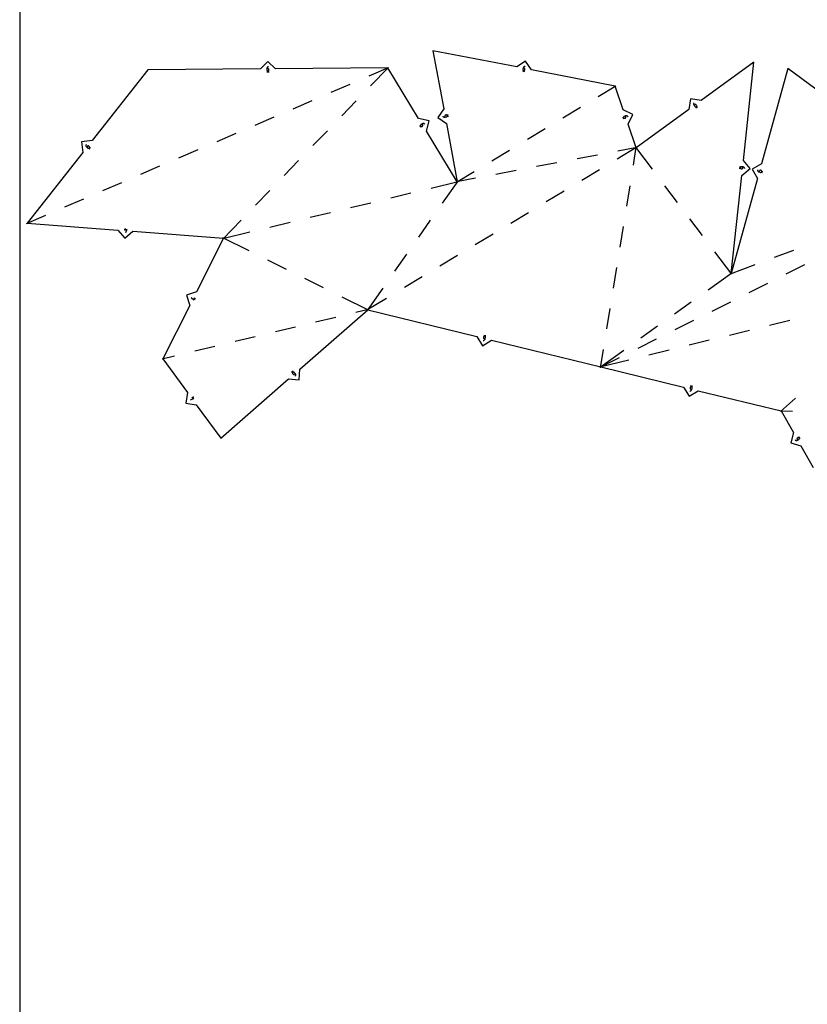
# Model space of a CAD drawing. Extents: x 0 to 600, y 0 to 900.
# Tile 5 of 22: x 0 to 166, y 258 to 465. Entities that reach past the tile are written whole.
import ezdxf

# ---------------------------------------------------------------- set-up
doc = ezdxf.new("R2010")
doc.units = 0

msp = doc.modelspace()

# ---------------------------------------------------------------- linework, layer by layer
at = {"layer": 'annotation', "color": 1}
for p, q in [((52.110143, 454.698781), (52.105955, 454.634366)), ((52.317463, 454.635992), (52.105955, 454.634366)), ((52.105955, 454.634366), (52.108389, 454.317791)), ((52.108389, 454.317791), (52.108389, 454.317791)), ((52.108389, 454.317791), (52.112097, 454.279769)), ((52.123337, 454.760742), (52.110143, 454.698781)), ((52.112097, 454.279769), (52.122215, 454.244028)), ((52.122215, 454.244028), (52.138136, 454.211163)), ((52.144972, 454.819478), (52.123337, 454.760742)), ((52.138136, 454.211163), (52.159254, 454.181769)), ((52.174482, 454.874217), (52.144972, 454.819478)), ((52.211304, 454.924187), (52.174482, 454.874217)), ((52.254872, 454.968618), (52.211304, 454.924187)), ((52.304621, 455.006737), (52.254872, 454.968618)), ((52.359986, 455.037775), (52.304621, 455.006737)), ((52.355529, 454.63289), (52.317463, 454.635992)), ((52.391399, 454.623374), (52.355529, 454.63289)), ((52.420403, 455.060959), (52.359986, 455.037775)), ((52.424472, 454.608032), (52.391399, 454.623374)), ((52.420403, 455.060959), (52.420403, 455.060959)), ((52.454149, 454.587448), (52.424472, 454.608032)), ((52.47983, 454.562208), (52.454149, 454.587448)), ((52.500915, 454.532898), (52.47983, 454.562208)), ((52.482737, 454.184257), (52.503368, 454.213972)), ((52.516804, 454.500105), (52.500915, 454.532898)), ((52.503368, 454.213972), (52.51875, 454.247077)), ((52.526897, 454.464413), (52.516804, 454.500105)), ((52.51875, 454.247077), (52.528293, 454.282969)), ((52.530595, 454.426409), (52.526897, 454.464413)), ((52.528293, 454.282969), (52.531405, 454.321044)), ((52.531405, 454.321044), (52.530595, 454.426409)), ((52.530595, 454.426409), (52.530595, 454.426409)), ((106.059796, 454.458885), (106.055877, 454.420884)), ((106.055877, 454.420884), (106.058694, 454.383845)), ((106.058694, 454.383845), (106.067771, 454.348473)), ((106.12029, 454.769635), (106.059796, 454.458885)), ((106.059796, 454.458885), (106.059796, 454.458885)), ((106.067771, 454.348473), (106.082629, 454.31547)), ((106.082629, 454.31547), (106.102792, 454.28554)), ((106.102792, 454.28554), (106.127783, 454.259386)), ((106.13719, 454.831935), (106.12029, 454.769635)), ((106.327907, 454.729218), (106.12029, 454.769635)), ((106.127783, 454.259386), (106.157124, 454.237712)), ((106.162428, 454.890041), (106.13719, 454.831935)), ((106.157124, 454.237712), (106.190338, 454.221221)), ((106.195298, 454.943309), (106.162428, 454.890041)), ((106.190338, 454.221221), (106.226949, 454.210616)), ((106.235093, 454.991096), (106.195298, 454.943309)), ((106.226949, 454.210616), (106.226949, 454.210616)), ((106.226949, 454.210616), (106.264942, 454.206698)), ((106.281107, 455.032757), (106.235093, 454.991096)), ((106.264942, 454.206698), (106.301958, 454.209517)), ((106.332632, 455.067648), (106.281107, 455.032757)), ((106.301958, 454.209517), (106.337299, 454.218599)), ((106.364598, 454.718617), (106.327907, 454.729218)), ((106.388961, 455.095127), (106.332632, 455.067648)), ((106.337299, 454.218599), (106.370266, 454.23347)), ((106.397864, 454.702166), (106.364598, 454.718617)), ((106.370266, 454.23347), (106.40016, 454.253655)), ((106.449388, 455.114549), (106.388961, 455.095127)), ((106.42723, 454.68056), (106.397864, 454.702166)), ((106.40016, 454.253655), (106.426283, 454.278681)), ((106.426283, 454.278681), (106.447934, 454.308071)), ((106.452228, 454.654491), (106.42723, 454.68056)), ((106.447934, 454.308071), (106.464416, 454.341353)), ((106.513206, 455.125271), (106.449388, 455.114549)), ((106.472384, 454.624653), (106.452228, 454.654491)), ((106.464416, 454.341353), (106.475029, 454.37805)), ((106.487227, 454.59174), (106.472384, 454.624653)), ((106.475029, 454.37805), (106.495163, 454.481477)), ((106.496285, 454.556443), (106.487227, 454.59174)), ((106.495163, 454.481477), (106.499088, 454.519458)), ((106.495163, 454.481477), (106.495163, 454.481477)), ((106.499088, 454.519458), (106.496285, 454.556443)), ((106.513206, 455.125271), (106.513206, 455.125271)), ((52.084443, 453.986782), (52.560679, 453.990444)), ((52.159254, 454.181769), (52.18496, 454.15644)), ((52.18496, 454.15644), (52.214648, 454.135771)), ((52.214648, 454.135771), (52.247709, 454.120357)), ((52.247709, 454.120357), (52.283538, 454.110792)), ((52.283538, 454.110792), (52.321526, 454.107671)), ((52.321526, 454.107671), (52.359539, 454.111376)), ((52.321526, 454.107671), (52.321526, 454.107671)), ((52.359539, 454.111376), (52.395258, 454.121492)), ((52.395258, 454.121492), (52.428091, 454.137413)), ((52.428091, 454.137413), (52.457448, 454.158536)), ((52.457448, 454.158536), (52.482737, 454.184257)), ((105.970578, 454.139227), (106.438053, 454.048223)), ((142.0587, 447.203389), (142.057797, 447.141325)), ((142.057797, 447.141325), (142.065615, 447.079631)), ((142.068312, 447.26487), (142.0587, 447.203389)), ((142.065615, 447.079631), (142.082164, 447.019265)), ((142.086623, 447.32481), (142.068312, 447.26487)), ((142.082164, 447.019265), (142.107456, 446.961183)), ((142.113621, 447.382253), (142.086623, 447.32481)), ((142.107456, 446.961183), (142.141502, 446.90634)), ((142.149296, 447.436245), (142.113621, 447.382253)), ((142.312637, 447.030642), (142.141502, 446.90634)), ((142.141502, 446.90634), (142.327552, 446.650194)), ((142.149296, 447.436245), (142.149296, 447.436245)), ((142.345411, 447.050252), (142.312637, 447.030642)), ((142.327552, 446.650194), (142.327552, 446.650194)), ((142.327552, 446.650194), (142.352676, 446.621415)), ((142.380127, 447.063366), (142.345411, 447.050252)), ((142.352676, 446.621415), (142.381689, 446.59822)), ((142.415956, 447.070114), (142.380127, 447.063366)), ((142.381689, 446.59822), (142.413752, 446.580739)), ((142.413752, 446.580739), (142.448023, 446.569102)), ((142.45207, 447.070622), (142.415956, 447.070114)), ((142.448023, 446.569102), (142.483665, 446.563442)), ((142.487639, 447.065019), (142.45207, 447.070622)), ((142.483665, 446.563442), (142.519836, 446.563887)), ((142.521835, 447.053433), (142.487639, 447.065019)), ((142.500531, 446.366964), (142.885862, 446.646846)), ((142.519836, 446.563887), (142.555697, 446.57057)), ((142.55383, 447.035991), (142.521835, 447.053433)), ((142.582794, 447.012821), (142.55383, 447.035991)), ((142.555697, 446.57057), (142.590408, 446.58362)), ((142.607899, 446.984051), (142.582794, 447.012821)), ((142.590408, 446.58362), (142.62313, 446.603168)), ((142.669822, 446.898798), (142.607899, 446.984051)), ((142.607899, 446.984051), (142.607899, 446.984051)), ((142.62313, 446.603168), (142.651903, 446.628285)), ((142.62313, 446.603168), (142.62313, 446.603168)), ((142.651903, 446.628285), (142.675082, 446.657284)), ((142.689428, 446.866011), (142.669822, 446.898798)), ((142.675082, 446.657284), (142.692537, 446.689327)), ((142.702533, 446.831262), (142.689428, 446.866011)), ((142.692537, 446.689327), (142.70414, 446.723581)), ((142.709267, 446.795383), (142.702533, 446.831262)), ((142.70414, 446.723581), (142.709759, 446.759212)), ((142.709759, 446.759212), (142.709267, 446.795383)), ((89.183405, 444.632813), (89.183405, 444.632813)), ((89.183405, 444.632813), (89.216822, 444.577396)), ((89.216822, 444.577396), (89.257084, 444.528329)), ((89.257084, 444.528329), (89.303335, 444.486033)), ((89.303335, 444.486033), (89.354715, 444.450929)), ((89.354715, 444.450929), (89.410367, 444.423437)), ((89.410367, 444.423437), (89.469431, 444.403979)), ((89.469431, 444.403979), (89.53105, 444.392976)), ((89.53105, 444.392976), (89.594364, 444.390849)), ((89.594364, 444.390849), (89.658516, 444.398017)), ((89.619298, 444.680968), (89.616218, 444.643985)), ((89.616218, 444.643985), (89.619837, 444.605965)), ((89.628606, 444.716219), (89.619298, 444.680968)), ((89.619837, 444.605965), (89.658516, 444.398017)), ((89.643669, 444.749045), (89.628606, 444.716219)), ((89.664016, 444.778752), (89.643669, 444.749045)), ((89.658516, 444.398017), (89.969762, 444.45591)), ((89.689175, 444.804649), (89.664016, 444.778752)), ((89.718675, 444.826041), (89.689175, 444.804649)), ((89.752045, 444.842234), (89.718675, 444.826041)), ((89.788812, 444.852537), (89.752045, 444.842234)), ((89.892404, 444.871805), (89.788812, 444.852537)), ((89.788812, 444.852537), (89.788812, 444.852537)), ((89.930434, 444.875416), (89.892404, 444.871805)), ((89.967443, 444.872313), (89.930434, 444.875416)), ((90.002733, 444.862972), (89.967443, 444.872313)), ((89.969762, 444.45591), (90.006546, 444.466226)), ((89.969762, 444.45591), (89.969762, 444.45591)), ((90.035604, 444.84787), (90.002733, 444.862972)), ((90.006546, 444.466226), (90.039959, 444.482453)), ((90.06536, 444.827481), (90.035604, 444.84787)), ((90.039959, 444.482453), (90.069524, 444.503889)), ((90.091303, 444.802282), (90.06536, 444.827481)), ((90.069524, 444.503889), (90.094761, 444.529832)), ((90.112733, 444.772749), (90.091303, 444.802282)), ((90.094761, 444.529832), (90.115191, 444.559581)), ((90.128953, 444.739356), (90.112733, 444.772749)), ((90.115191, 444.559581), (90.130336, 444.592432)), ((90.139265, 444.702581), (90.128953, 444.739356)), ((90.130336, 444.592432), (90.139715, 444.627684)), ((90.142852, 444.664634), (90.139265, 444.702581)), ((90.139265, 444.702581), (90.139265, 444.702581)), ((90.139715, 444.627684), (90.142852, 444.664634)), ((90.299844, 444.490361), (90.212753, 444.95858)), ((127.098693, 444.493939), (127.252265, 444.043129)), ((127.281126, 444.417328), (127.276918, 444.381093)), ((127.276918, 444.381093), (127.279132, 444.344076)), ((127.279132, 444.344076), (127.288143, 444.307041)), ((127.291385, 444.452017), (127.281126, 444.417328)), ((127.288143, 444.307041), (127.288143, 444.307041)), ((127.288143, 444.307041), (127.303641, 444.272132)), ((127.307321, 444.484396), (127.291385, 444.452017)), ((127.303641, 444.272132), (127.324498, 444.241422)), ((127.328562, 444.513701), (127.307321, 444.484396)), ((127.324498, 444.241422), (127.349956, 444.21528)), ((127.354733, 444.539169), (127.328562, 444.513701)), ((127.349956, 444.21528), (127.379254, 444.194077)), ((127.385464, 444.560036), (127.354733, 444.539169)), ((127.379254, 444.194077), (127.411635, 444.178183)), ((127.420379, 444.575538), (127.385464, 444.560036)), ((127.411635, 444.178183), (127.446338, 444.167969)), ((127.720052, 444.677624), (127.420379, 444.575538)), ((127.420379, 444.575538), (127.420379, 444.575538)), ((127.446338, 444.167969), (127.482604, 444.163805)), ((127.482604, 444.163805), (127.519674, 444.166061)), ((127.519674, 444.166061), (127.556789, 444.175107)), ((127.556789, 444.175107), (127.65653, 444.209084)), ((127.65653, 444.209084), (127.691431, 444.224571)), ((127.65653, 444.209084), (127.65653, 444.209084)), ((127.691431, 444.224571), (127.722123, 444.245399)), ((127.782505, 444.693951), (127.720052, 444.677624)), ((127.788257, 444.477409), (127.720052, 444.677624)), ((127.722123, 444.245399), (127.748237, 444.270814)), ((127.748237, 444.270814), (127.769407, 444.300062)), ((127.769407, 444.300062), (127.785267, 444.332389)), ((127.845467, 444.700958), (127.782505, 444.693951)), ((127.785267, 444.332389), (127.795449, 444.367041)), ((127.797311, 444.440305), (127.788257, 444.477409)), ((127.795449, 444.367041), (127.799586, 444.403264)), ((127.799586, 444.403264), (127.797311, 444.440305)), ((127.908027, 444.698938), (127.845467, 444.700958)), ((127.969277, 444.688184), (127.908027, 444.698938)), ((128.028306, 444.668988), (127.969277, 444.688184)), ((128.084203, 444.641644), (128.028306, 444.668988)), ((128.13606, 444.606445), (128.084203, 444.641644)), ((128.182965, 444.563684), (128.13606, 444.606445)), ((128.22401, 444.513653), (128.182965, 444.563684)), ((128.22401, 444.513653), (128.22401, 444.513653)), ((84.29019, 442.688517), (84.538363, 442.282039)), ((84.487387, 442.689618), (84.484939, 442.653527)), ((84.484939, 442.653527), (84.488732, 442.617246)), ((84.49588, 442.724692), (84.487387, 442.689618)), ((84.488732, 442.617246), (84.498965, 442.581602)), ((84.510219, 442.757924), (84.49588, 442.724692)), ((84.498965, 442.581602), (84.515834, 442.547423)), ((84.530208, 442.788486), (84.510219, 442.757924)), ((84.515834, 442.547423), (84.515834, 442.547423)), ((84.515834, 442.547423), (84.53857, 442.516733)), ((84.555649, 442.815551), (84.530208, 442.788486)), ((84.53857, 442.516733), (84.565622, 442.49131)), ((84.586345, 442.838293), (84.555649, 442.815551)), ((84.565622, 442.49131), (84.596167, 442.471348)), ((84.856549, 443.003264), (84.586345, 442.838293)), ((84.586345, 442.838293), (84.586345, 442.838293)), ((84.596167, 442.471348), (84.629384, 442.457043)), ((84.629384, 442.457043), (84.664451, 442.448593)), ((84.664451, 442.448593), (84.700546, 442.446191)), ((84.700546, 442.446191), (84.736848, 442.450034)), ((84.736848, 442.450034), (84.772534, 442.460319)), ((84.772534, 442.460319), (84.806784, 442.47724)), ((84.806784, 442.47724), (84.896716, 442.532147)), ((84.913939, 443.032816), (84.856549, 443.003264)), ((84.966768, 442.822738), (84.856549, 443.003264)), ((84.896716, 442.532147), (84.927401, 442.554872)), ((84.896716, 442.532147), (84.896716, 442.532147)), ((84.973857, 443.053383), (84.913939, 443.032816)), ((84.927401, 442.554872), (84.952812, 442.58189)), ((84.952812, 442.58189), (84.972757, 442.612387)), ((84.983694, 442.788501), (84.966768, 442.822738)), ((84.972757, 442.612387), (84.987041, 442.645548)), ((85.035353, 443.065052), (84.973857, 443.053383)), ((84.99399, 442.752847), (84.983694, 442.788501)), ((84.987041, 442.645548), (84.99547, 442.680555)), ((84.997851, 442.716593), (84.99399, 442.752847)), ((84.99547, 442.680555), (84.997851, 442.716593)), ((85.097474, 443.067911), (85.035353, 443.065052)), ((85.159268, 443.062048), (85.097474, 443.067911)), ((85.219783, 443.04755), (85.159268, 443.062048)), ((85.278067, 443.024505), (85.219783, 443.04755)), ((85.333167, 442.993), (85.278067, 443.024505)), ((85.384133, 442.953122), (85.333167, 442.993)), ((85.384133, 442.953122), (85.384133, 442.953122)), ((13.97014, 438.499594), (13.968809, 438.436934)), ((13.968809, 438.436934), (13.976267, 438.375155)), ((13.980511, 438.562213), (13.97014, 438.499594)), ((13.976267, 438.375155), (13.992265, 438.315181)), ((14.000169, 438.623867), (13.980511, 438.562213)), ((13.992265, 438.315181), (14.016555, 438.257934)), ((14.000169, 438.623867), (14.000169, 438.623867)), ((14.016555, 438.257934), (14.048888, 438.204338)), ((14.048888, 438.204338), (14.089013, 438.155315)), ((14.089013, 438.155315), (14.136683, 438.111789)), ((14.267594, 438.277923), (14.136683, 438.111789)), ((14.136683, 438.111789), (14.385343, 437.915847)), ((14.293806, 438.305701), (14.267594, 438.277923)), ((14.323651, 438.327757), (14.293806, 438.305701)), ((14.356297, 438.343988), (14.323651, 438.327757)), ((14.390913, 438.354291), (14.356297, 438.343988)), ((14.385343, 437.915847), (14.385343, 437.915847)), ((14.385343, 437.915847), (14.417343, 437.894979)), ((14.426667, 438.358566), (14.390913, 438.354291)), ((14.417343, 437.894979), (14.451567, 437.880542)), ((14.462725, 438.356709), (14.426667, 438.358566)), ((14.451567, 437.880542), (14.487174, 437.872433)), ((14.498255, 438.348619), (14.462725, 438.356709)), ((14.487174, 437.872433), (14.523318, 437.870549)), ((14.532426, 438.334193), (14.498255, 438.348619)), ((14.523318, 437.870549), (14.559157, 437.874787)), ((14.564405, 438.313329), (14.532426, 438.334193)), ((14.559157, 437.874787), (14.593845, 437.885046)), ((14.647167, 438.248114), (14.564405, 438.313329)), ((14.564405, 438.313329), (14.564405, 438.313329)), ((14.593845, 437.885046), (14.626541, 437.901223)), ((14.626541, 437.901223), (14.656399, 437.923216)), ((14.628785, 437.690289), (14.923549, 438.064358)), ((14.674945, 438.221889), (14.647167, 438.248114)), ((14.656399, 437.923216), (14.682576, 437.950921)), ((14.697001, 438.192009), (14.674945, 438.221889)), ((14.682576, 437.950921), (14.70344, 437.982913)), ((14.682576, 437.950921), (14.682576, 437.950921)), ((14.713232, 438.159311), (14.697001, 438.192009)), ((14.70344, 437.982913), (14.717865, 438.017119)), ((14.723536, 438.124635), (14.713232, 438.159311)), ((14.717865, 438.017119), (14.725955, 438.0527)), ((14.727812, 438.088818), (14.723536, 438.124635)), ((14.725955, 438.0527), (14.727812, 438.088818)), ((151.80291, 434.034463), (151.752453, 433.560894)), ((151.896087, 433.785183), (151.895451, 433.746994)), ((151.895451, 433.746994), (151.901443, 433.710358)), ((151.903503, 433.82257), (151.896087, 433.785183)), ((151.896087, 433.785183), (151.896087, 433.785183)), ((151.901443, 433.710358), (151.913532, 433.675929)), ((151.917076, 433.85708), (151.903503, 433.82257)), ((151.913532, 433.675929), (151.931183, 433.644363)), ((151.936146, 433.888177), (151.917076, 433.85708)), ((151.931183, 433.644363), (151.953865, 433.616316)), ((151.960053, 433.915325), (151.936146, 433.888177)), ((151.953865, 433.616316), (151.981045, 433.592443)), ((151.988138, 433.937988), (151.960053, 433.915325)), ((151.981045, 433.592443), (152.012189, 433.5734)), ((152.01974, 433.95563), (151.988138, 433.937988)), ((152.012189, 433.5734), (152.046764, 433.559842)), ((152.054201, 433.967715), (152.01974, 433.95563)), ((152.046764, 433.559842), (152.084239, 433.552425)), ((152.09086, 433.973708), (152.054201, 433.967715)), ((152.084239, 433.552425), (152.189015, 433.541262)), ((152.129057, 433.973072), (152.09086, 433.973708)), ((152.443859, 433.939532), (152.129057, 433.973072)), ((152.129057, 433.973072), (152.129057, 433.973072)), ((152.189015, 433.541262), (152.189015, 433.541262)), ((152.189015, 433.541262), (152.227192, 433.540619)), ((152.227192, 433.540619), (152.263799, 433.546592)), ((152.263799, 433.546592), (152.298185, 433.558653)), ((152.298185, 433.558653), (152.3297, 433.576273)), ((152.3297, 433.576273), (152.357694, 433.59892)), ((152.357694, 433.59892), (152.381516, 433.626067)), ((152.381516, 433.626067), (152.400516, 433.657184)), ((152.400516, 433.657184), (152.414044, 433.691741)), ((152.414044, 433.691741), (152.42145, 433.729208)), ((152.42145, 433.729208), (152.443859, 433.939532)), ((152.507382, 433.928054), (152.443859, 433.939532)), ((152.567444, 433.907907), (152.507382, 433.928054)), ((152.623342, 433.879741), (152.567444, 433.907907)), ((152.674374, 433.844203), (152.623342, 433.879741)), ((152.719838, 433.801944), (152.674374, 433.844203)), ((152.759033, 433.753612), (152.719838, 433.801944)), ((152.791255, 433.699855), (152.759033, 433.753612)), ((152.815803, 433.641322), (152.791255, 433.699855)), ((152.831974, 433.578663), (152.815803, 433.641322)), ((152.831974, 433.578663), (152.831974, 433.578663)), ((155.517592, 433.284087), (155.517592, 433.284087)), ((155.517592, 433.284087), (155.523386, 433.219634)), ((155.523386, 433.219634), (155.538115, 433.157895)), ((155.538115, 433.157895), (155.561192, 433.099624)), ((155.561192, 433.099624), (155.592028, 433.045574)), ((155.592028, 433.045574), (155.630036, 432.9965)), ((155.630036, 432.9965), (155.674629, 432.953156)), ((155.674629, 432.953156), (155.725218, 432.916297)), ((155.725218, 432.916297), (155.781217, 432.886675)), ((155.781217, 432.886675), (155.842037, 432.865046)), ((155.898262, 433.06895), (155.842037, 432.865046)), ((155.842037, 432.865046), (156.147231, 432.780891)), ((155.911647, 433.104721), (155.898262, 433.06895)), ((155.930601, 433.136626), (155.911647, 433.104721)), ((155.954397, 433.164249), (155.930601, 433.136626)), ((155.982306, 433.187172), (155.954397, 433.164249)), ((156.013603, 433.20498), (155.982306, 433.187172)), ((156.047558, 433.217254), (156.013603, 433.20498)), ((156.083445, 433.223578), (156.047558, 433.217254)), ((156.120536, 433.223536), (156.083445, 433.223578)), ((156.158104, 433.216709), (156.120536, 433.223536)), ((156.147231, 432.780891), (156.147231, 432.780891)), ((156.147231, 432.780891), (156.184819, 432.774069)), ((156.259682, 433.188699), (156.158104, 433.216709)), ((156.158104, 433.216709), (156.158104, 433.216709)), ((156.184819, 432.774069), (156.221965, 432.774036)), ((156.221965, 432.774036), (156.257929, 432.780372)), ((156.257929, 432.780372), (156.291975, 432.792655)), ((156.295457, 433.175302), (156.259682, 433.188699)), ((156.291975, 432.792655), (156.323363, 432.810463)), ((156.327376, 433.156316), (156.295457, 433.175302)), ((156.323363, 432.810463), (156.351357, 432.833373)), ((156.355019, 433.132474), (156.327376, 433.156316)), ((156.351357, 432.833373), (156.375219, 432.860965)), ((156.377966, 433.104509), (156.355019, 433.132474)), ((156.375219, 432.860965), (156.394209, 432.892817)), ((156.395799, 433.073154), (156.377966, 433.104509)), ((156.394209, 432.892817), (156.407591, 432.928506)), ((156.408097, 433.039143), (156.395799, 433.073154)), ((156.407591, 432.928506), (156.414413, 432.966086)), ((156.407591, 432.928506), (156.407591, 432.928506)), ((156.414442, 433.00321), (156.408097, 433.039143)), ((156.414413, 432.966086), (156.414442, 433.00321)), ((156.459102, 432.667414), (156.585701, 433.12653)), ((22.046711, 420.791133), (22.574023, 420.750507)), ((22.22104, 420.990082), (22.188544, 420.568304)), ((22.574023, 420.750507), (22.30653, 420.028173)), ((36.703582, 405.837577), (36.137013, 406.359418)), ((37.05929, 406.073089), (36.681474, 406.263373)), ((36.941478, 406.309926), (36.703582, 405.837577)), ((97.826285, 398.221159), (97.803245, 398.192843)), ((98.288167, 398.338539), (97.825609, 398.451916)), ((97.85358, 398.244899), (97.826285, 398.221159)), ((97.88441, 398.263623), (97.85358, 398.244899)), ((97.918054, 398.276892), (97.88441, 398.263623)), ((97.953791, 398.284265), (97.918054, 398.276892)), ((97.9909, 398.2853), (97.953791, 398.284265)), ((98.02866, 398.279559), (97.9909, 398.2853)), ((98.064719, 398.267207), (98.02866, 398.279559)), ((98.02866, 398.279559), (98.02866, 398.279559)), ((98.097102, 398.249138), (98.064719, 398.267207)), ((98.125367, 398.226078), (98.097102, 398.249138)), ((98.149071, 398.198753), (98.125367, 398.226078)), ((97.698755, 397.379727), (97.763015, 397.387368)), ((97.698755, 397.379727), (97.698755, 397.379727)), ((97.747733, 398.021908), (97.741986, 397.98416)), ((97.741986, 397.98416), (97.743007, 397.947083)), ((97.743007, 397.947083), (97.750358, 397.911392)), ((97.772817, 398.124248), (97.747733, 398.021908)), ((97.747733, 398.021908), (97.747733, 398.021908)), ((97.750358, 397.911392), (97.763602, 397.877803)), ((97.763015, 397.387368), (97.824306, 397.403862)), ((97.763602, 397.877803), (97.782299, 397.84703)), ((97.785182, 398.160393), (97.772817, 398.124248)), ((97.782299, 397.84703), (97.806014, 397.81979)), ((97.803245, 398.192843), (97.785182, 398.160393)), ((97.806014, 397.81979), (97.834308, 397.796796)), ((97.824306, 397.403862), (97.881891, 397.4286)), ((97.834308, 397.796796), (97.866744, 397.778765)), ((97.866744, 397.778765), (97.902883, 397.766412)), ((97.881891, 397.4286), (97.935034, 397.460974)), ((97.902883, 397.766412), (98.108316, 397.716059)), ((97.935034, 397.460974), (97.982998, 397.500375)), ((97.982998, 397.500375), (98.025044, 397.546192)), ((98.025044, 397.546192), (98.060438, 397.597818)), ((98.060438, 397.597818), (98.088441, 397.654643)), ((98.088441, 397.654643), (98.108316, 397.716059)), ((98.108316, 397.716059), (98.183683, 398.023541)), ((98.167772, 398.167888), (98.149071, 398.198753)), ((98.181026, 398.134208), (98.167772, 398.167888)), ((98.188391, 398.098441), (98.181026, 398.134208)), ((98.183683, 398.023541), (98.189424, 398.06131)), ((98.183683, 398.023541), (98.183683, 398.023541)), ((98.189424, 398.06131), (98.188391, 398.098441)), ((57.665157, 390.916356), (57.306569, 390.602941)), ((57.494458, 390.542867), (57.492067, 390.506875)), ((57.492067, 390.506875), (57.495812, 390.470894)), ((57.502932, 390.578026), (57.494458, 390.542867)), ((57.495812, 390.470894), (57.505746, 390.435768)), ((57.517434, 390.61151), (57.502932, 390.578026)), ((57.505746, 390.435768), (57.521925, 390.402338)), ((57.53791, 390.642476), (57.517434, 390.61151)), ((57.521925, 390.402338), (57.544401, 390.371448)), ((57.564306, 390.67008), (57.53791, 390.642476)), ((57.544401, 390.371448), (57.613743, 390.292112)), ((57.595136, 390.692493), (57.564306, 390.67008)), ((57.564306, 390.67008), (57.564306, 390.67008)), ((57.628533, 390.708613), (57.595136, 390.692493)), ((57.613743, 390.292112), (57.613743, 390.292112)), ((57.613743, 390.292112), (57.641334, 390.265717)), ((57.663647, 390.718495), (57.628533, 390.708613)), ((57.641334, 390.265717), (57.672266, 390.245247)), ((57.699631, 390.722193), (57.663647, 390.718495)), ((57.672266, 390.245247), (57.7057, 390.230755)), ((57.735638, 390.719761), (57.699631, 390.722193)), ((57.7057, 390.230755), (57.7408, 390.222292)), ((57.770817, 390.711256), (57.735638, 390.719761)), ((57.7408, 390.222292), (57.776729, 390.219912)), ((57.804323, 390.69673), (57.770817, 390.711256)), ((57.776729, 390.219912), (57.81265, 390.223667)), ((57.835305, 390.676239), (57.804323, 390.69673)), ((57.81265, 390.223667), (57.847726, 390.233611)), ((57.862916, 390.649838), (57.835305, 390.676239)), ((57.847726, 390.233611), (57.881122, 390.249795)), ((58.071256, 390.411469), (57.862916, 390.649838)), ((57.862916, 390.649838), (57.862916, 390.649838)), ((57.881122, 390.249795), (57.911999, 390.272274)), ((57.911999, 390.272274), (58.071256, 390.411469)), ((58.110099, 390.359911), (58.071256, 390.411469)), ((58.140514, 390.30434), (58.110099, 390.359911)), ((58.111169, 389.883012), (58.141841, 389.939994)), ((58.162427, 390.245707), (58.140514, 390.30434)), ((58.141841, 389.939994), (58.163562, 389.999633)), ((58.175764, 390.184968), (58.162427, 390.245707)), ((58.163562, 389.999633), (58.176406, 390.060977)), ((58.180448, 390.123073), (58.175764, 390.184968)), ((58.176406, 390.060977), (58.180448, 390.123073)), ((58.111169, 389.883012), (58.111169, 389.883012)), ((141.279811, 386.723899), (141.344061, 386.731624)), ((141.279811, 386.723899), (141.279811, 386.723899)), ((141.327948, 387.366144), (141.32225, 387.328388)), ((141.32225, 387.328388), (141.32332, 387.291313)), ((141.32332, 387.291313), (141.330718, 387.255631)), ((141.352898, 387.468516), (141.327948, 387.366144)), ((141.327948, 387.366144), (141.327948, 387.366144)), ((141.330718, 387.255631), (141.344005, 387.22206)), ((141.344005, 387.22206), (141.362743, 387.191312)), ((141.344061, 386.731624), (141.40533, 386.748199)), ((141.365216, 387.504677), (141.352898, 387.468516)), ((141.362743, 387.191312), (141.386494, 387.164102)), ((141.383236, 387.537151), (141.365216, 387.504677)), ((141.406238, 387.565497), (141.383236, 387.537151)), ((141.386494, 387.164102), (141.414818, 387.141146)), ((141.867967, 387.683482), (141.405261, 387.796253)), ((141.40533, 386.748199), (141.462883, 386.773012)), ((141.433503, 387.589273), (141.406238, 387.565497)), ((141.414818, 387.141146), (141.447277, 387.123157)), ((141.464308, 387.608038), (141.433503, 387.589273)), ((141.447277, 387.123157), (141.483433, 387.110851)), ((141.462883, 386.773012), (141.515984, 386.805456)), ((141.497935, 387.621351), (141.464308, 387.608038)), ((141.483433, 387.110851), (141.688932, 387.060767)), ((141.533662, 387.62877), (141.497935, 387.621351)), ((141.515984, 386.805456), (141.563895, 386.844919)), ((141.57077, 387.629854), (141.533662, 387.62877)), ((141.563895, 386.844919), (141.605882, 386.890791)), ((141.608537, 387.624163), (141.57077, 387.629854)), ((141.605882, 386.890791), (141.641208, 386.942464)), ((141.644612, 387.611858), (141.608537, 387.624163)), ((141.608537, 387.624163), (141.608537, 387.624163)), ((141.641208, 386.942464), (141.669136, 386.999325)), ((141.677019, 387.593831), (141.644612, 387.611858)), ((141.669136, 386.999325), (141.688932, 387.060767)), ((141.705314, 387.570808), (141.677019, 387.593831)), ((141.688932, 387.060767), (141.763895, 387.368348)), ((141.729054, 387.543514), (141.705314, 387.570808)), ((141.747795, 387.512673), (141.729054, 387.543514)), ((141.761093, 387.479012), (141.747795, 387.512673)), ((141.768505, 387.443253), (141.761093, 387.479012)), ((141.763895, 387.368348), (141.769587, 387.406124)), ((141.763895, 387.368348), (141.763895, 387.368348)), ((141.769587, 387.406124), (141.768505, 387.443253)), ((36.660934, 385.072338), (35.938518, 384.805068)), ((36.612952, 385.496238), (36.271663, 385.24629)), ((36.348446, 385.499022), (36.660934, 385.072338)), ((163.427543, 376.433783), (163.427543, 376.433783)), ((163.427543, 376.433783), (163.477227, 376.39232)), ((163.477227, 376.39232), (163.531308, 376.359095)), ((163.531308, 376.359095), (163.588837, 376.334226)), ((163.588837, 376.334226), (163.648865, 376.317829)), ((163.648865, 376.317829), (163.710444, 376.310022)), ((163.710444, 376.310022), (163.772624, 376.310924)), ((163.772624, 376.310924), (163.834457, 376.32065)), ((163.824598, 376.693974), (163.821083, 376.658028)), ((163.821083, 376.658028), (163.8238, 376.621671)), ((163.8238, 376.621671), (163.832969, 376.585711)), ((163.834126, 376.728698), (163.824598, 376.693974)), ((163.832969, 376.585711), (163.848808, 376.550957)), ((163.849447, 376.761392), (163.834126, 376.728698)), ((163.834457, 376.32065), (163.894994, 376.339319)), ((163.848808, 376.550957), (163.953286, 376.367049)), ((163.870343, 376.791246), (163.849447, 376.761392)), ((163.896593, 376.817451), (163.870343, 376.791246)), ((163.894994, 376.339319), (163.953286, 376.367049)), ((163.927978, 376.839197), (163.896593, 376.817451)), ((164.019595, 376.891245), (163.927978, 376.839197)), ((163.927978, 376.839197), (163.927978, 376.839197)), ((163.953286, 376.367049), (164.228552, 376.523427)), ((164.05436, 376.907079), (164.019595, 376.891245)), ((164.090353, 376.916234), (164.05436, 376.907079)), ((164.126758, 376.918932), (164.090353, 376.916234)), ((164.162759, 376.915395), (164.126758, 376.918932)), ((164.197543, 376.905844), (164.162759, 376.915395)), ((164.230293, 376.8905), (164.197543, 376.905844)), ((164.228552, 376.523427), (164.259949, 376.545191)), ((164.228552, 376.523427), (164.228552, 376.523427)), ((164.260194, 376.869586), (164.230293, 376.8905)), ((164.259949, 376.545191), (164.28623, 376.571442)), ((164.286431, 376.843323), (164.260194, 376.869586)), ((164.28623, 376.571442), (164.307171, 376.601359)), ((164.30819, 376.811932), (164.286431, 376.843323)), ((164.529277, 376.663801), (164.294031, 377.077895)), ((164.307171, 376.601359), (164.32255, 376.634122)), ((164.323974, 376.777238), (164.30819, 376.811932)), ((164.30819, 376.811932), (164.30819, 376.811932)), ((164.32255, 376.634122), (164.332143, 376.668912)), ((164.333079, 376.74129), (164.323974, 376.777238)), ((164.332143, 376.668912), (164.335727, 376.704908)), ((164.335727, 376.704908), (164.333079, 376.74129))]:
    msp.add_line(p, q, dxfattribs=at)
at = {"layer": 'boundary', "color": 5}
for p, q in [((104.759823, 454.981416), (87.103606, 458.418599)), ((87.103606, 458.418599), (89.380721, 446.176338)), ((27.02966, 454.389443), (15.291127, 439.492678)), ((50.73053, 454.5717), (27.02966, 454.389443)), ((52.305775, 456.171361), (50.73053, 454.5717)), ((53.905436, 454.596115), (52.305775, 456.171361)), ((77.606306, 454.778372), (53.905436, 454.596115)), ((84.095132, 444.15042), (77.606306, 454.778372)), ((106.621419, 456.236316), (104.759823, 454.981416)), ((107.876319, 454.37472), (106.621419, 456.236316)), ((125.532536, 450.937537), (107.876319, 454.37472)), ((154.741242, 455.993676), (143.627782, 447.921509)), ((152.537832, 435.313173), (154.741242, 455.993676)), ((161.898969, 454.6349), (156.370501, 434.585604)), ((178.063915, 442.786731), (161.898969, 454.6349)), ((127.227084, 445.9632), (125.532536, 450.937537)), ((141.410404, 448.273006), (141.058907, 446.055629)), ((143.627782, 447.921509), (141.410404, 448.273006)), ((89.380721, 446.176338), (88.110293, 444.325304)), ((129.241691, 444.972407), (127.227084, 445.9632)), ((141.058907, 446.055629), (129.945447, 437.983463)), ((86.277301, 443.622735), (84.095132, 444.15042)), ((88.110293, 444.325304), (89.961327, 443.054876)), ((128.250898, 442.957799), (129.241691, 444.972407)), ((85.749616, 441.440566), (86.277301, 443.622735)), ((89.961327, 443.054876), (92.238442, 430.812615)), ((129.945447, 437.983463), (128.250898, 442.957799)), ((92.238442, 430.812615), (85.749616, 441.440566)), ((15.291127, 439.492678), (13.061681, 439.228325)), ((13.061681, 439.228325), (13.326033, 436.998879)), ((13.326033, 436.998879), (1.5875, 422.102114)), ((152.201455, 432.156042), (153.948209, 433.566419)), ((153.948209, 433.566419), (152.537832, 435.313173)), ((156.370501, 434.585604), (154.418123, 433.477214)), ((154.418123, 433.477214), (155.526513, 431.524835)), ((149.998045, 411.47554), (152.201455, 432.156042)), ((155.526513, 431.524835), (149.998045, 411.47554)), ((1.5875, 422.102114), (20.707121, 420.62906)), ((20.707121, 420.62906), (22.167984, 418.924304)), ((22.167984, 418.924304), (23.872739, 420.385167)), ((23.872739, 420.385167), (42.99236, 418.912113)), ((42.99236, 418.912113), (37.300439, 407.610663)), ((37.300439, 407.610663), (35.168526, 406.906916)), ((35.168526, 406.906916), (35.872273, 404.775003)), ((35.872273, 404.775003), (30.180352, 393.473553)), ((59.072925, 391.356128), (73.353156, 403.837386)), ((73.353156, 403.837386), (96.373308, 398.194953)), ((96.373308, 398.194953), (97.537245, 396.275171)), ((97.537245, 396.275171), (99.457027, 397.439107)), ((99.457027, 397.439107), (122.477179, 391.796675)), ((30.180352, 393.473553), (35.353248, 386.410258)), ((58.922346, 389.11612), (59.072925, 391.356128)), ((122.477179, 391.796675), (139.953297, 387.537388)), ((42.402106, 376.785441), (56.682337, 389.266699)), ((56.682337, 389.266699), (58.922346, 389.11612)), ((35.353248, 386.410258), (35.010469, 384.191516)), ((139.953297, 387.537388), (141.119747, 385.619132)), ((141.119747, 385.619132), (143.038004, 386.785582)), ((143.038004, 386.785582), (160.514122, 382.526296)), ((35.010469, 384.191516), (37.22921, 383.848737)), ((37.22921, 383.848737), (42.402106, 376.785441)), ((160.514122, 382.526296), (163.109883, 377.957101)), ((163.109883, 377.957101), (162.513727, 375.792635)), ((162.513727, 375.792635), (164.678192, 375.196479)), ((164.678192, 375.196479), (167.273953, 370.627284))]:
    msp.add_line(p, q, dxfattribs=at)
at = {"layer": 'fold-line', "color": 250}
for p, q in [((73.696781, 453.097884), (77.766776, 454.847349)), ((77.7276, 454.904054), (73.944949, 450.984549)), ((65.67328, 449.649027), (69.68503, 451.373456)), ((121.965043, 448.781133), (125.682017, 451.027891)), ((57.649779, 446.200171), (61.66153, 447.924599)), ((70.91259, 447.842481), (67.880231, 444.700413)), ((114.491012, 444.263386), (118.228028, 446.522259)), ((49.626279, 442.751314), (53.638029, 444.475742)), ((107.016981, 439.745639), (110.753997, 442.004513)), ((41.602778, 439.302457), (45.614528, 441.026885)), ((64.847872, 441.558345), (61.815512, 438.416276)), ((130.094999, 438.073698), (125.951615, 435.573706)), ((130.117038, 438.016095), (126.106195, 437.253341)), ((129.347921, 434.288123), (129.973328, 438.15589)), ((133.385717, 433.435702), (129.84007, 438.122762)), ((33.579277, 435.8536), (37.591028, 437.578028)), ((99.54295, 435.227892), (103.279966, 437.486766)), ((121.816409, 436.437541), (117.526623, 435.62174)), ((25.555777, 432.404743), (29.567527, 434.129172)), ((58.783153, 435.274208), (55.750794, 432.13214)), ((113.236837, 434.805939), (108.947052, 433.990138)), ((96.077694, 431.542736), (92.066851, 430.779983)), ((92.088962, 430.72226), (95.805935, 432.969019)), ((104.657266, 433.174338), (100.36748, 432.358537)), ((122.212798, 433.317816), (118.47398, 431.061927)), ((17.532276, 428.955886), (21.544026, 430.680315)), ((86.715628, 429.478006), (92.408222, 430.853643)), ((92.338617, 430.955701), (89.056683, 426.267877)), ((127.953873, 425.666765), (128.650897, 429.977444)), ((138.65454, 426.470741), (136.020128, 429.953222)), ((52.718435, 428.990072), (49.686076, 425.848004)), ((78.226638, 427.42661), (82.471133, 428.452308)), ((114.735163, 428.806037), (110.996345, 426.550148)), ((9.508775, 425.50703), (13.520526, 427.231458)), ((69.737649, 425.375213), (73.982144, 426.400911)), ((1.42703, 422.033137), (5.497025, 423.782601)), ((61.248659, 423.323817), (65.493154, 424.349515)), ((107.257527, 424.294258), (103.51871, 422.038369)), ((46.653717, 422.705936), (42.871066, 418.78643)), ((52.759669, 421.27242), (57.004164, 422.298118)), ((86.55233, 422.690726), (84.047976, 419.113576)), ((126.559825, 417.045408), (127.256849, 421.356087)), ((143.923363, 419.505781), (141.288952, 422.988261)), ((42.82258, 418.871085), (48.515174, 420.246722)), ((48.395016, 416.229589), (42.835916, 418.989791)), ((99.779892, 419.782479), (96.041075, 417.52659)), ((81.543622, 415.536425), (79.039269, 411.959274)), ((92.302257, 415.2707), (88.56344, 413.014811)), ((150.103422, 411.33624), (146.557775, 416.0233)), ((159.087561, 414.891727), (163.175073, 416.427969)), ((56.217209, 412.345717), (52.306113, 414.287653)), ((125.165777, 408.42405), (125.862801, 412.734729)), ((149.834545, 411.41409), (155.000049, 413.355484)), ((161.585109, 411.407844), (165.48849, 413.365244)), ((84.824622, 410.758922), (81.085805, 408.503032)), ((150.140126, 411.577135), (145.117651, 407.985801)), ((64.039403, 408.461845), (60.128306, 410.403781)), ((153.778348, 407.493044), (157.681728, 409.450444)), ((73.5096, 403.759708), (67.9505, 406.51991)), ((76.534915, 408.382124), (73.252982, 403.6943)), ((77.346987, 406.247143), (73.203603, 403.74715)), ((141.565635, 405.445924), (138.01362, 402.906046)), ((145.971587, 403.578244), (149.874967, 405.535644)), ((73.522997, 403.878157), (70.873935, 403.242237)), ((123.771728, 399.802693), (124.468752, 404.113372)), ((66.627895, 402.222955), (62.381855, 401.203674)), ((134.461604, 400.366168), (130.909589, 397.82629)), ((138.164826, 399.663445), (142.068206, 401.620845)), ((162.311383, 401.570662), (158.070509, 400.530093)), ((58.135814, 400.184392), (53.889774, 399.16511)), ((153.829635, 399.489524), (149.588762, 398.448955)), ((49.643734, 398.145828), (45.397693, 397.126547)), ((130.358064, 395.748645), (134.261445, 397.706045)), ((145.347888, 397.408385), (141.107014, 396.367816)), ((32.659572, 394.068701), (30.01051, 393.432782)), ((41.151653, 396.107265), (36.905613, 395.087983)), ((127.357573, 395.286413), (122.335098, 391.695079)), ((122.449298, 391.624247), (123.074704, 395.492014)), ((136.86614, 395.327247), (132.625267, 394.286678)), ((128.384393, 393.246108), (122.307544, 391.755052)), ((122.321044, 391.718379), (126.454684, 393.791245)), ((160.383574, 382.410254), (163.545613, 385.220944)), ((160.339497, 382.530105), (162.89151, 382.474438))]:
    msp.add_line(p, q, dxfattribs=at)
at = {"layer": 'frame', "color": 5}
msp.add_line((0, 900), (0, 0), dxfattribs=at)

doc.saveas('drawing.dxf')
